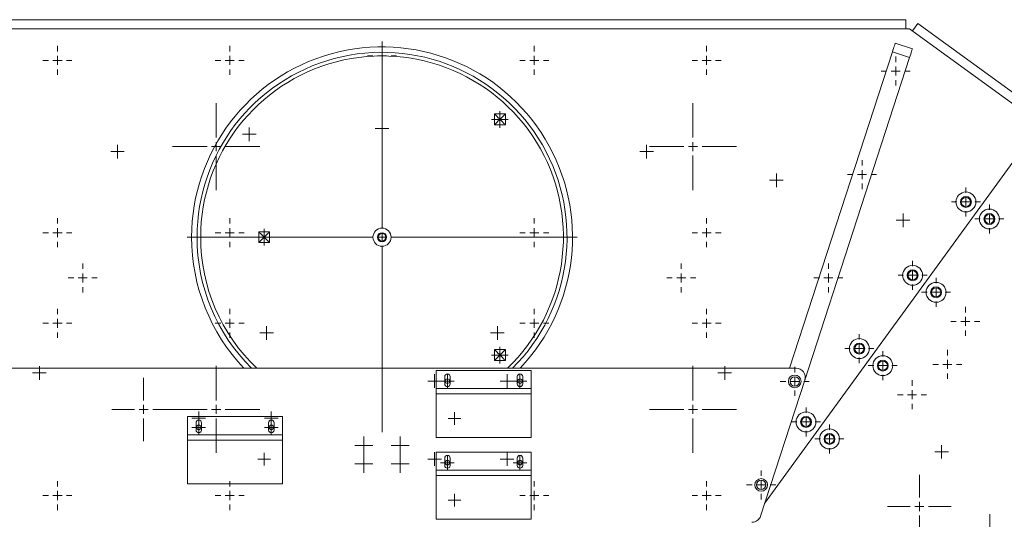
# Model space of a CAD drawing. Header units: millimetres. Extents: x 1529 to 6255, y 1713 to 5797.
# Tile 11 of 82: x 2578 to 3121, y 5125 to 5401. Entities that reach past the tile are written whole.
import ezdxf

# ---------------------------------------------------------------- set-up
doc = ezdxf.new("R2010")
doc.units = ezdxf.units.MM

# ---------------------------------------------------------------- blocks, each defined once
blk = doc.blocks.new('SW_CENTERMARKSYMBOL_10')
at = {"color": 0, "linetype": 'Continuous', "lineweight": 0}
for p, q in [((0, 5), (0, 107.5)), ((-5, 0), (-107.5, 0)), ((0, 0), (-2.5, 0)), ((0, 0), (0, 2.5)), ((0, 0), (0, -2.5)), ((0, 0), (2.5, 0)), ((5, 0), (107.5, 0)), ((0, -5), (0, -107.5))]:
    blk.add_line(p, q, dxfattribs=at)
blk = doc.blocks.new('SW_CENTERMARKSYMBOL_11')
at = {"color": 0, "linetype": 'Continuous', "lineweight": 0}
for p, q in [((0, 5), (0, 8)), ((-5, 0), (-8, 0)), ((0, 0), (-2.5, 0)), ((0, 0), (0, 2.5)), ((0, 0), (0, -2.5)), ((0, 0), (2.5, 0)), ((5, 0), (8, 0)), ((0, -5), (0, -8))]:
    blk.add_line(p, q, dxfattribs=at)
blk = doc.blocks.new('SW_CENTERMARKSYMBOL_12')
at = {"color": 0, "linetype": 'Continuous', "lineweight": 0}
for p, q in [((0, 5), (0, 8)), ((-5, 0), (-8, 0)), ((0, 0), (-2.5, 0)), ((0, 0), (0, 2.5)), ((0, 0), (0, -2.5)), ((0, 0), (2.5, 0)), ((5, 0), (8, 0)), ((0, -5), (0, -8))]:
    blk.add_line(p, q, dxfattribs=at)
blk = doc.blocks.new('SW_CENTERMARKSYMBOL_19')
at = {"color": 0, "linetype": 'Continuous', "lineweight": 0}
for p, q in [((0, 5), (0, 8)), ((-5, 0), (-8, 0)), ((0, 0), (-2.5, 0)), ((0, 0), (0, 2.5)), ((0, 0), (0, -2.5)), ((0, 0), (2.5, 0)), ((5, 0), (8, 0)), ((0, -5), (0, -8))]:
    blk.add_line(p, q, dxfattribs=at)
blk = doc.blocks.new('SW_CENTERMARKSYMBOL_20')
at = {"color": 0, "linetype": 'Continuous', "lineweight": 0}
for p, q in [((0, 5), (0, 8)), ((-5, 0), (-8, 0)), ((0, 0), (-2.5, 0)), ((0, 0), (0, 2.5)), ((0, 0), (0, -2.5)), ((0, 0), (2.5, 0)), ((5, 0), (8, 0)), ((0, -5), (0, -8))]:
    blk.add_line(p, q, dxfattribs=at)
blk = doc.blocks.new('SW_CENTERMARKSYMBOL_30')
at = {"color": 0, "linetype": 'Continuous', "lineweight": 0}
for p, q in [((-2.5, 0), (-3.75, 0)), ((0, 0), (-2.5, 0)), ((0, 2.5), (0, 3.75)), ((0, 0), (0, 2.5)), ((0, 0), (0, -2.5)), ((0, 0), (2.5, 0)), ((2.5, 0), (3.75, 0)), ((0, -2.5), (0, -3.75))]:
    blk.add_line(p, q, dxfattribs=at)
blk = doc.blocks.new('SW_CENTERMARKSYMBOL_34')
at = {"color": 0, "linetype": 'Continuous', "lineweight": 0}
for p, q in [((0, 5), (0, 8)), ((-5, 0), (-8, 0)), ((0, 0), (-2.5, 0)), ((0, 0), (0, 2.5)), ((0, 0), (0, -2.5)), ((0, 0), (2.5, 0)), ((5, 0), (8, 0)), ((0, -5), (0, -8))]:
    blk.add_line(p, q, dxfattribs=at)
blk = doc.blocks.new('SW_CENTERMARKSYMBOL_35')
at = {"color": 0, "linetype": 'Continuous', "lineweight": 0}
for p, q in [((0, 5), (0, 8)), ((-5, 0), (-8, 0)), ((0, 0), (-2.5, 0)), ((0, 0), (0, 2.5)), ((0, 0), (0, -2.5)), ((0, 0), (2.5, 0)), ((5, 0), (8, 0)), ((0, -5), (0, -8))]:
    blk.add_line(p, q, dxfattribs=at)
blk = doc.blocks.new('SW_CENTERMARKSYMBOL_36')
at = {"color": 0, "linetype": 'Continuous', "lineweight": 0}
for p, q in [((0, 5), (0, 8)), ((-5, 0), (-8, 0)), ((0, 0), (-2.5, 0)), ((0, 0), (0, 2.5)), ((0, 0), (0, -2.5)), ((0, 0), (2.5, 0)), ((5, 0), (8, 0)), ((0, -5), (0, -8))]:
    blk.add_line(p, q, dxfattribs=at)
blk = doc.blocks.new('SW_CENTERMARKSYMBOL_43')
at = {"color": 0, "linetype": 'Continuous', "lineweight": 0}
for p, q in [((0, 5), (0, 8)), ((-5, 0), (-8, 0)), ((0, 0), (-2.5, 0)), ((0, 0), (0, 2.5)), ((0, 0), (0, -2.5)), ((0, 0), (2.5, 0)), ((5, 0), (8, 0)), ((0, -5), (0, -8))]:
    blk.add_line(p, q, dxfattribs=at)
blk = doc.blocks.new('SW_CENTERMARKSYMBOL_44')
at = {"color": 0, "linetype": 'Continuous', "lineweight": 0}
for p, q in [((0, 5), (0, 8)), ((-5, 0), (-8, 0)), ((0, 0), (-2.5, 0)), ((0, 0), (0, 2.5)), ((0, 0), (0, -2.5)), ((0, 0), (2.5, 0)), ((5, 0), (8, 0)), ((0, -5), (0, -8))]:
    blk.add_line(p, q, dxfattribs=at)
blk = doc.blocks.new('SW_CENTERMARKSYMBOL_45')
at = {"color": 0, "linetype": 'Continuous', "lineweight": 0}
for p, q in [((0, 5), (0, 8)), ((-5, 0), (-8, 0)), ((0, 0), (-2.5, 0)), ((0, 0), (0, 2.5)), ((0, 0), (0, -2.5)), ((0, 0), (2.5, 0)), ((5, 0), (8, 0)), ((0, -5), (0, -8))]:
    blk.add_line(p, q, dxfattribs=at)
blk = doc.blocks.new('SW_CENTERMARKSYMBOL_46')
at = {"color": 0, "linetype": 'Continuous', "lineweight": 0}
for p, q in [((0, 5), (0, 8)), ((-5, 0), (-8, 0)), ((0, 0), (-2.5, 0)), ((0, 0), (0, 2.5)), ((0, 0), (0, -2.5)), ((0, 0), (2.5, 0)), ((5, 0), (8, 0)), ((0, -5), (0, -8))]:
    blk.add_line(p, q, dxfattribs=at)
blk = doc.blocks.new('SW_CENTERMARKSYMBOL_47')
at = {"color": 0, "linetype": 'Continuous', "lineweight": 0}
for p, q in [((0, 5), (0, 8)), ((-5, 0), (-8, 0)), ((0, 0), (-2.5, 0)), ((0, 0), (0, 2.5)), ((0, 0), (0, -2.5)), ((0, 0), (2.5, 0)), ((5, 0), (8, 0)), ((0, -5), (0, -8))]:
    blk.add_line(p, q, dxfattribs=at)
blk = doc.blocks.new('SW_CENTERMARKSYMBOL_48')
at = {"color": 0, "linetype": 'Continuous', "lineweight": 0}
for p, q in [((0, 5), (0, 8)), ((-5, 0), (-8, 0)), ((0, 0), (-2.5, 0)), ((0, 0), (0, 2.5)), ((0, 0), (0, -2.5)), ((0, 0), (2.5, 0)), ((5, 0), (8, 0)), ((0, -5), (0, -8))]:
    blk.add_line(p, q, dxfattribs=at)
blk = doc.blocks.new('SW_CENTERMARKSYMBOL_49')
at = {"color": 0, "linetype": 'Continuous', "lineweight": 0}
for p, q in [((0, 5), (0, 8)), ((-5, 0), (-8, 0)), ((0, 0), (-2.5, 0)), ((0, 0), (0, 2.5)), ((0, 0), (0, -2.5)), ((0, 0), (2.5, 0)), ((5, 0), (8, 0)), ((0, -5), (0, -8))]:
    blk.add_line(p, q, dxfattribs=at)
blk = doc.blocks.new('SW_CENTERMARKSYMBOL_50')
at = {"color": 0, "linetype": 'Continuous', "lineweight": 0}
for p, q in [((0, 5), (0, 8)), ((-5, 0), (-8, 0)), ((0, 0), (-2.5, 0)), ((0, 0), (0, 2.5)), ((0, 0), (0, -2.5)), ((0, 0), (2.5, 0)), ((5, 0), (8, 0)), ((0, -5), (0, -8))]:
    blk.add_line(p, q, dxfattribs=at)
blk = doc.blocks.new('SW_CENTERMARKSYMBOL_51')
at = {"color": 0, "linetype": 'Continuous', "lineweight": 0}
for p, q in [((0, 5), (0, 8)), ((-5, 0), (-8, 0)), ((0, 0), (-2.5, 0)), ((0, 0), (0, 2.5)), ((0, 0), (0, -2.5)), ((0, 0), (2.5, 0)), ((5, 0), (8, 0)), ((0, -5), (0, -8))]:
    blk.add_line(p, q, dxfattribs=at)
blk = doc.blocks.new('SW_CENTERMARKSYMBOL_52')
at = {"color": 0, "linetype": 'Continuous', "lineweight": 0}
for p, q in [((0, 5), (0, 8)), ((-5, 0), (-8, 0)), ((0, 0), (-2.5, 0)), ((0, 0), (0, 2.5)), ((0, 0), (0, -2.5)), ((0, 0), (2.5, 0)), ((5, 0), (8, 0)), ((0, -5), (0, -8))]:
    blk.add_line(p, q, dxfattribs=at)
blk = doc.blocks.new('SW_CENTERMARKSYMBOL_53')
at = {"color": 0, "linetype": 'Continuous', "lineweight": 0}
for p, q in [((0, 5), (0, 8)), ((-5, 0), (-8, 0)), ((0, 0), (-2.5, 0)), ((0, 0), (0, 2.5)), ((0, 0), (0, -2.5)), ((0, 0), (2.5, 0)), ((5, 0), (8, 0)), ((0, -5), (0, -8))]:
    blk.add_line(p, q, dxfattribs=at)
blk = doc.blocks.new('SW_CENTERMARKSYMBOL_54')
at = {"color": 0, "linetype": 'Continuous', "lineweight": 0}
for p, q in [((0, 5), (0, 8)), ((-5, 0), (-8, 0)), ((0, 0), (-2.5, 0)), ((0, 0), (0, 2.5)), ((0, 0), (0, -2.5)), ((0, 0), (2.5, 0)), ((5, 0), (8, 0)), ((0, -5), (0, -8))]:
    blk.add_line(p, q, dxfattribs=at)
blk = doc.blocks.new('SW_CENTERMARKSYMBOL_55')
at = {"color": 0, "linetype": 'Continuous', "lineweight": 0}
for p, q in [((-2.5, 0), (-5, 0)), ((0, 0), (-2.5, 0)), ((0, 2.5), (0, 5)), ((0, 0), (0, 2.5)), ((0, 0), (0, -2.5)), ((0, 0), (2.5, 0)), ((2.5, 0), (5, 0)), ((0, -2.5), (0, -5))]:
    blk.add_line(p, q, dxfattribs=at)
blk = doc.blocks.new('SW_CENTERMARKSYMBOL_56')
at = {"color": 0, "linetype": 'Continuous', "lineweight": 0}
for p, q in [((-2.5, 0), (-5, 0)), ((0, 0), (-2.5, 0)), ((0, 2.5), (0, 5)), ((0, 0), (0, 2.5)), ((0, 0), (0, -2.5)), ((0, 0), (2.5, 0)), ((2.5, 0), (5, 0)), ((0, -2.5), (0, -5))]:
    blk.add_line(p, q, dxfattribs=at)
blk = doc.blocks.new('SW_CENTERMARKSYMBOL_57')
at = {"color": 0, "linetype": 'Continuous', "lineweight": 0}
for p, q in [((-2.5, 0), (-5, 0)), ((0, 0), (-2.5, 0)), ((0, 2.5), (0, 5)), ((0, 0), (0, 2.5)), ((0, 0), (0, -2.5)), ((0, 0), (2.5, 0)), ((2.5, 0), (5, 0)), ((0, -2.5), (0, -5))]:
    blk.add_line(p, q, dxfattribs=at)
blk = doc.blocks.new('SW_CENTERMARKSYMBOL_58')
at = {"color": 0, "linetype": 'Continuous', "lineweight": 0}
for p, q in [((-2.5, 0), (-5, 0)), ((0, 0), (-2.5, 0)), ((0, 2.5), (0, 5)), ((0, 0), (0, 2.5)), ((0, 0), (0, -2.5)), ((0, 0), (2.5, 0)), ((2.5, 0), (5, 0)), ((0, -2.5), (0, -5))]:
    blk.add_line(p, q, dxfattribs=at)
blk = doc.blocks.new('SW_CENTERMARKSYMBOL_59')
at = {"color": 0, "linetype": 'Continuous', "lineweight": 0}
for p, q in [((0, 5), (0, 8)), ((-5, 0), (-8, 0)), ((0, 0), (-2.5, 0)), ((0, 0), (0, 2.5)), ((0, 0), (0, -2.5)), ((0, 0), (2.5, 0)), ((5, 0), (8, 0)), ((0, -5), (0, -8))]:
    blk.add_line(p, q, dxfattribs=at)
blk = doc.blocks.new('SW_CENTERMARKSYMBOL_60')
at = {"color": 0, "linetype": 'Continuous', "lineweight": 0}
for p, q in [((0, 5), (0, 8)), ((-5, 0), (-8, 0)), ((0, 0), (-2.5, 0)), ((0, 0), (0, 2.5)), ((0, 0), (0, -2.5)), ((0, 0), (2.5, 0)), ((5, 0), (8, 0)), ((0, -5), (0, -8))]:
    blk.add_line(p, q, dxfattribs=at)
blk = doc.blocks.new('SW_CENTERMARKSYMBOL_61')
at = {"color": 0, "linetype": 'Continuous', "lineweight": 0}
for p, q in [((0, 5), (0, 8)), ((-5, 0), (-8, 0)), ((0, 0), (-2.5, 0)), ((0, 0), (0, 2.5)), ((0, 0), (0, -2.5)), ((0, 0), (2.5, 0)), ((5, 0), (8, 0)), ((0, -5), (0, -8))]:
    blk.add_line(p, q, dxfattribs=at)
blk = doc.blocks.new('SW_CENTERMARKSYMBOL_62')
at = {"color": 0, "linetype": 'Continuous', "lineweight": 0}
for p, q in [((0, 5), (0, 8)), ((-5, 0), (-8, 0)), ((0, 0), (-2.5, 0)), ((0, 0), (0, 2.5)), ((0, 0), (0, -2.5)), ((0, 0), (2.5, 0)), ((5, 0), (8, 0)), ((0, -5), (0, -8))]:
    blk.add_line(p, q, dxfattribs=at)
blk = doc.blocks.new('SW_CENTERMARKSYMBOL_63')
at = {"color": 0, "linetype": 'Continuous', "lineweight": 0}
for p, q in [((0, 5), (0, 8)), ((-5, 0), (-8, 0)), ((0, 0), (-2.5, 0)), ((0, 0), (0, 2.5)), ((0, 0), (0, -2.5)), ((0, 0), (2.5, 0)), ((5, 0), (8, 0)), ((0, -5), (0, -8))]:
    blk.add_line(p, q, dxfattribs=at)
blk = doc.blocks.new('SW_CENTERMARKSYMBOL_64')
at = {"color": 0, "linetype": 'Continuous', "lineweight": 0}
for p, q in [((0, 5), (0, 8)), ((-5, 0), (-8, 0)), ((0, 0), (-2.5, 0)), ((0, 0), (0, 2.5)), ((0, 0), (0, -2.5)), ((0, 0), (2.5, 0)), ((5, 0), (8, 0)), ((0, -5), (0, -8))]:
    blk.add_line(p, q, dxfattribs=at)
blk = doc.blocks.new('SW_CENTERMARKSYMBOL_65')
at = {"color": 0, "linetype": 'Continuous', "lineweight": 0}
for p, q in [((0, 5), (0, 8)), ((-5, 0), (-8, 0)), ((0, 0), (-2.5, 0)), ((0, 0), (0, 2.5)), ((0, 0), (0, -2.5)), ((0, 0), (2.5, 0)), ((5, 0), (8, 0)), ((0, -5), (0, -8))]:
    blk.add_line(p, q, dxfattribs=at)
blk = doc.blocks.new('SW_CENTERMARKSYMBOL_66')
at = {"color": 0, "linetype": 'Continuous', "lineweight": 0}
for p, q in [((0, 5), (0, 8)), ((-5, 0), (-8, 0)), ((0, 0), (-2.5, 0)), ((0, 0), (0, 2.5)), ((0, 0), (0, -2.5)), ((0, 0), (2.5, 0)), ((5, 0), (8, 0)), ((0, -5), (0, -8))]:
    blk.add_line(p, q, dxfattribs=at)
blk = doc.blocks.new('SW_CENTERMARKSYMBOL_67')
at = {"color": 0, "linetype": 'Continuous', "lineweight": 0}
for p, q in [((-2.5, 0), (-4.6, 0)), ((0, 0), (-2.5, 0)), ((0, 2.5), (0, 4.6)), ((0, 0), (0, 2.5)), ((0, 0), (0, -2.5)), ((0, 0), (2.5, 0)), ((2.5, 0), (4.6, 0)), ((0, -2.5), (0, -4.6))]:
    blk.add_line(p, q, dxfattribs=at)
blk = doc.blocks.new('SW_CENTERMARKSYMBOL_68')
at = {"color": 0, "linetype": 'Continuous', "lineweight": 0}
for p, q in [((-2.5, 0), (-4.6, 0)), ((0, 0), (-2.5, 0)), ((0, 2.5), (0, 4.6)), ((0, 0), (0, 2.5)), ((0, 0), (0, -2.5)), ((0, 0), (2.5, 0)), ((2.5, 0), (4.6, 0)), ((0, -2.5), (0, -4.6))]:
    blk.add_line(p, q, dxfattribs=at)
blk = doc.blocks.new('SW_CENTERMARKSYMBOL_69')
at = {"color": 0, "linetype": 'Continuous', "lineweight": 0}
for p, q in [((-2.5, 0), (-4.6, 0)), ((0, 0), (-2.5, 0)), ((0, 2.5), (0, 4.6)), ((0, 0), (0, 2.5)), ((0, 0), (0, -2.5)), ((0, 0), (2.5, 0)), ((2.5, 0), (4.6, 0)), ((0, -2.5), (0, -4.6))]:
    blk.add_line(p, q, dxfattribs=at)
blk = doc.blocks.new('SW_CENTERMARKSYMBOL_78')
at = {"color": 0, "linetype": 'Continuous', "lineweight": 0}
for p, q in [((0, 5), (0, 8)), ((-5, 0), (-8, 0)), ((0, 0), (-2.5, 0)), ((0, 0), (0, 2.5)), ((0, 0), (0, -2.5)), ((0, 0), (2.5, 0)), ((5, 0), (8, 0)), ((0, -5), (0, -8))]:
    blk.add_line(p, q, dxfattribs=at)
blk = doc.blocks.new('SW_CENTERMARKSYMBOL_111')
at = {"color": 0, "linetype": 'Continuous', "lineweight": 0}
for p, q in [((0, 5), (0, 24)), ((-5, 0), (-24, 0)), ((0, 0), (-2.5, 0)), ((0, 0), (0, 2.5)), ((0, 0), (0, -2.5)), ((0, 0), (2.5, 0)), ((5, 0), (24, 0)), ((0, -5), (0, -24))]:
    blk.add_line(p, q, dxfattribs=at)
blk = doc.blocks.new('SW_CENTERMARKSYMBOL_115')
at = {"color": 0, "linetype": 'Continuous', "lineweight": 0}
for p, q in [((0, 5), (0, 8)), ((-5, 0), (-8, 0)), ((0, 0), (-2.5, 0)), ((0, 0), (0, 2.5)), ((0, 0), (0, -2.5)), ((0, 0), (2.5, 0)), ((5, 0), (8, 0)), ((0, -5), (0, -8))]:
    blk.add_line(p, q, dxfattribs=at)
blk = doc.blocks.new('SW_CENTERMARKSYMBOL_128')
at = {"color": 0, "linetype": 'Continuous', "lineweight": 0}
for p, q in [((0, 5), (0, 8)), ((-5, 0), (-8, 0)), ((0, 0), (-2.5, 0)), ((0, 0), (0, 2.5)), ((0, 0), (0, -2.5)), ((0, 0), (2.5, 0)), ((5, 0), (8, 0)), ((0, -5), (0, -8))]:
    blk.add_line(p, q, dxfattribs=at)
blk = doc.blocks.new('SW_CENTERMARKSYMBOL_129')
at = {"color": 0, "linetype": 'Continuous', "lineweight": 0}
for p, q in [((0, 5), (0, 8)), ((-5, 0), (-8, 0)), ((0, 0), (-2.5, 0)), ((0, 0), (0, 2.5)), ((0, 0), (0, -2.5)), ((0, 0), (2.5, 0)), ((5, 0), (8, 0)), ((0, -5), (0, -8))]:
    blk.add_line(p, q, dxfattribs=at)
blk = doc.blocks.new('SW_CENTERMARKSYMBOL_130')
at = {"color": 0, "linetype": 'Continuous', "lineweight": 0}
for p, q in [((0, 5), (0, 8)), ((-5, 0), (-8, 0)), ((0, 0), (-2.5, 0)), ((0, 0), (0, 2.5)), ((0, 0), (0, -2.5)), ((0, 0), (2.5, 0)), ((5, 0), (8, 0)), ((0, -5), (0, -8))]:
    blk.add_line(p, q, dxfattribs=at)
blk = doc.blocks.new('SW_CENTERMARKSYMBOL_131')
at = {"color": 0, "linetype": 'Continuous', "lineweight": 0}
for p, q in [((0, 5), (0, 8)), ((-5, 0), (-8, 0)), ((0, 0), (-2.5, 0)), ((0, 0), (0, 2.5)), ((0, 0), (0, -2.5)), ((0, 0), (2.5, 0)), ((5, 0), (8, 0)), ((0, -5), (0, -8))]:
    blk.add_line(p, q, dxfattribs=at)
blk = doc.blocks.new('SW_CENTERMARKSYMBOL_132')
at = {"color": 0, "linetype": 'Continuous', "lineweight": 0}
for p, q in [((0, 5), (0, 8)), ((-5, 0), (-8, 0)), ((0, 0), (-2.5, 0)), ((0, 0), (0, 2.5)), ((0, 0), (0, -2.5)), ((0, 0), (2.5, 0)), ((5, 0), (8, 0)), ((0, -5), (0, -8))]:
    blk.add_line(p, q, dxfattribs=at)
blk = doc.blocks.new('SW_CENTERMARKSYMBOL_135')
at = {"color": 0, "linetype": 'Continuous', "lineweight": 0}
for p, q in [((-2.5, 0), (-3.75, 0)), ((0, 0), (-2.5, 0)), ((0, 2.5), (0, 3.75)), ((0, 0), (0, 2.5)), ((0, 0), (0, -2.5)), ((0, 0), (2.5, 0)), ((2.5, 0), (3.75, 0)), ((0, -2.5), (0, -3.75))]:
    blk.add_line(p, q, dxfattribs=at)
blk = doc.blocks.new('SW_CENTERMARKSYMBOL_136')
at = {"color": 0, "linetype": 'Continuous', "lineweight": 0}
for p, q in [((-2.5, 0), (-3.75, 0)), ((0, 0), (-2.5, 0)), ((0, 2.5), (0, 3.75)), ((0, 0), (0, 2.5)), ((0, 0), (0, -2.5)), ((0, 0), (2.5, 0)), ((2.5, 0), (3.75, 0)), ((0, -2.5), (0, -3.75))]:
    blk.add_line(p, q, dxfattribs=at)
blk = doc.blocks.new('SW_CENTERMARKSYMBOL_137')
at = {"color": 0, "linetype": 'Continuous', "lineweight": 0}
for p, q in [((-2.5, 0), (-3.75, 0)), ((0, 0), (-2.5, 0)), ((0, 2.5), (0, 3.75)), ((0, 0), (0, 2.5)), ((0, 0), (0, -2.5)), ((0, 0), (2.5, 0)), ((2.5, 0), (3.75, 0)), ((0, -2.5), (0, -3.75))]:
    blk.add_line(p, q, dxfattribs=at)
blk = doc.blocks.new('SW_CENTERMARKSYMBOL_138')
at = {"color": 0, "linetype": 'Continuous', "lineweight": 0}
for p, q in [((-2.5, 0), (-3.75, 0)), ((0, 0), (-2.5, 0)), ((0, 2.5), (0, 3.75)), ((0, 0), (0, 2.5)), ((0, 0), (0, -2.5)), ((0, 0), (2.5, 0)), ((2.5, 0), (3.75, 0)), ((0, -2.5), (0, -3.75))]:
    blk.add_line(p, q, dxfattribs=at)
blk = doc.blocks.new('SW_CENTERMARKSYMBOL_139')
at = {"color": 0, "linetype": 'Continuous', "lineweight": 0}
for p, q in [((-2.5, 0), (-3.75, 0)), ((0, 0), (-2.5, 0)), ((0, 2.5), (0, 3.75)), ((0, 0), (0, 2.5)), ((0, 0), (0, -2.5)), ((0, 0), (2.5, 0)), ((2.5, 0), (3.75, 0)), ((0, -2.5), (0, -3.75))]:
    blk.add_line(p, q, dxfattribs=at)
blk = doc.blocks.new('SW_CENTERMARKSYMBOL_140')
at = {"color": 0, "linetype": 'Continuous', "lineweight": 0}
for p, q in [((-2.5, 0), (-3.75, 0)), ((0, 0), (-2.5, 0)), ((0, 2.5), (0, 3.75)), ((0, 0), (0, 2.5)), ((0, 0), (0, -2.5)), ((0, 0), (2.5, 0)), ((2.5, 0), (3.75, 0)), ((0, -2.5), (0, -3.75))]:
    blk.add_line(p, q, dxfattribs=at)
blk = doc.blocks.new('SW_CENTERMARKSYMBOL_178')
at = {"color": 0, "linetype": 'Continuous', "lineweight": 0}
for p, q in [((-2.5, 0), (-3.5, 0)), ((0, 0), (-2.5, 0)), ((0, 2.5), (0, 3.5)), ((0, 0), (0, 2.5)), ((0, 0), (0, -2.5)), ((0, 0), (2.5, 0)), ((2.5, 0), (3.5, 0)), ((0, -2.5), (0, -3.5))]:
    blk.add_line(p, q, dxfattribs=at)
blk = doc.blocks.new('SW_CENTERMARKSYMBOL_185')
at = {"color": 0, "linetype": 'Continuous', "lineweight": 0}
for p, q in [((0, 5), (0, 24)), ((-5, 0), (-24, 0)), ((0, 0), (-2.5, 0)), ((0, 0), (0, 2.5)), ((0, 0), (0, -2.5)), ((0, 0), (2.5, 0)), ((5, 0), (24, 0)), ((0, -5), (0, -24))]:
    blk.add_line(p, q, dxfattribs=at)
blk = doc.blocks.new('SW_CENTERMARKSYMBOL_186')
at = {"color": 0, "linetype": 'Continuous', "lineweight": 0}
for p, q in [((0, 5), (0, 17.5)), ((-5, 0), (-17.5, 0)), ((0, 0), (-2.5, 0)), ((0, 0), (0, 2.5)), ((0, 0), (0, -2.5)), ((0, 0), (2.5, 0)), ((5, 0), (17.5, 0)), ((0, -5), (0, -17.5))]:
    blk.add_line(p, q, dxfattribs=at)
blk = doc.blocks.new('SW_CENTERMARKSYMBOL_225')
at = {"color": 0, "linetype": 'Continuous', "lineweight": 0}
for p, q in [((-2.5, 0), (-3.75, 0)), ((0, 0), (-2.5, 0)), ((0, 2.5), (0, 3.75)), ((0, 0), (0, 2.5)), ((0, 0), (0, -2.5)), ((0, 0), (2.5, 0)), ((2.5, 0), (3.75, 0)), ((0, -2.5), (0, -3.75))]:
    blk.add_line(p, q, dxfattribs=at)
blk = doc.blocks.new('SW_CENTERMARKSYMBOL_226')
at = {"color": 0, "linetype": 'Continuous', "lineweight": 0}
for p, q in [((-2.5, 0), (-3.75, 0)), ((0, 0), (-2.5, 0)), ((0, 2.5), (0, 3.75)), ((0, 0), (0, 2.5)), ((0, 0), (0, -2.5)), ((0, 0), (2.5, 0)), ((2.5, 0), (3.75, 0)), ((0, -2.5), (0, -3.75))]:
    blk.add_line(p, q, dxfattribs=at)
blk = doc.blocks.new('SW_CENTERMARKSYMBOL_227')
at = {"color": 0, "linetype": 'Continuous', "lineweight": 0}
for p, q in [((-2.5, 0), (-3.75, 0)), ((0, 0), (-2.5, 0)), ((0, 2.5), (0, 3.75)), ((0, 0), (0, 2.5)), ((0, 0), (0, -2.5)), ((0, 0), (2.5, 0)), ((2.5, 0), (3.75, 0)), ((0, -2.5), (0, -3.75))]:
    blk.add_line(p, q, dxfattribs=at)
blk = doc.blocks.new('SW_CENTERMARKSYMBOL_228')
at = {"color": 0, "linetype": 'Continuous', "lineweight": 0}
for p, q in [((-2.5, 0), (-3.75, 0)), ((0, 0), (-2.5, 0)), ((0, 2.5), (0, 3.75)), ((0, 0), (0, 2.5)), ((0, 0), (0, -2.5)), ((0, 0), (2.5, 0)), ((2.5, 0), (3.75, 0)), ((0, -2.5), (0, -3.75))]:
    blk.add_line(p, q, dxfattribs=at)
blk = doc.blocks.new('SW_CENTERMARKSYMBOL_229')
at = {"color": 0, "linetype": 'Continuous', "lineweight": 0}
for p, q in [((-2.5, 0), (-3.75, 0)), ((0, 0), (-2.5, 0)), ((0, 2.5), (0, 3.75)), ((0, 0), (0, 2.5)), ((0, 0), (0, -2.5)), ((0, 0), (2.5, 0)), ((2.5, 0), (3.75, 0)), ((0, -2.5), (0, -3.75))]:
    blk.add_line(p, q, dxfattribs=at)
blk = doc.blocks.new('SW_CENTERMARKSYMBOL_230')
at = {"color": 0, "linetype": 'Continuous', "lineweight": 0}
for p, q in [((-2.5, 0), (-3.75, 0)), ((0, 0), (-2.5, 0)), ((0, 2.5), (0, 3.75)), ((0, 0), (0, 2.5)), ((0, 0), (0, -2.5)), ((0, 0), (2.5, 0)), ((2.5, 0), (3.75, 0)), ((0, -2.5), (0, -3.75))]:
    blk.add_line(p, q, dxfattribs=at)
blk = doc.blocks.new('SW_CENTERMARKSYMBOL_231')
at = {"color": 0, "linetype": 'Continuous', "lineweight": 0}
for p, q in [((-2.5, 0), (-3.75, 0)), ((0, 0), (-2.5, 0)), ((0, 2.5), (0, 3.75)), ((0, 0), (0, 2.5)), ((0, 0), (0, -2.5)), ((0, 0), (2.5, 0)), ((2.5, 0), (3.75, 0)), ((0, -2.5), (0, -3.75))]:
    blk.add_line(p, q, dxfattribs=at)
blk = doc.blocks.new('SW_CENTERMARKSYMBOL_232')
at = {"color": 0, "linetype": 'Continuous', "lineweight": 0}
for p, q in [((-2.5, 0), (-3.75, 0)), ((0, 0), (-2.5, 0)), ((0, 2.5), (0, 3.75)), ((0, 0), (0, 2.5)), ((0, 0), (0, -2.5)), ((0, 0), (2.5, 0)), ((2.5, 0), (3.75, 0)), ((0, -2.5), (0, -3.75))]:
    blk.add_line(p, q, dxfattribs=at)
blk = doc.blocks.new('SW_CENTERMARKSYMBOL_233')
at = {"color": 0, "linetype": 'Continuous', "lineweight": 0}
for p, q in [((-2.5, 0), (-3.75, 0)), ((0, 0), (-2.5, 0)), ((0, 2.5), (0, 3.75)), ((0, 0), (0, 2.5)), ((0, 0), (0, -2.5)), ((0, 0), (2.5, 0)), ((2.5, 0), (3.75, 0)), ((0, -2.5), (0, -3.75))]:
    blk.add_line(p, q, dxfattribs=at)
blk = doc.blocks.new('SW_CENTERMARKSYMBOL_234')
at = {"color": 0, "linetype": 'Continuous', "lineweight": 0}
for p, q in [((-2.5, 0), (-3.75, 0)), ((0, 0), (-2.5, 0)), ((0, 2.5), (0, 3.75)), ((0, 0), (0, 2.5)), ((0, 0), (0, -2.5)), ((0, 0), (2.5, 0)), ((2.5, 0), (3.75, 0)), ((0, -2.5), (0, -3.75))]:
    blk.add_line(p, q, dxfattribs=at)
blk = doc.blocks.new('SW_CENTERMARKSYMBOL_235')
at = {"color": 0, "linetype": 'Continuous', "lineweight": 0}
for p, q in [((-2.5, 0), (-3.75, 0)), ((0, 0), (-2.5, 0)), ((0, 2.5), (0, 3.75)), ((0, 0), (0, 2.5)), ((0, 0), (0, -2.5)), ((0, 0), (2.5, 0)), ((2.5, 0), (3.75, 0)), ((0, -2.5), (0, -3.75))]:
    blk.add_line(p, q, dxfattribs=at)
blk = doc.blocks.new('SW_CENTERMARKSYMBOL_236')
at = {"color": 0, "linetype": 'Continuous', "lineweight": 0}
for p, q in [((-2.5, 0), (-3.75, 0)), ((0, 0), (-2.5, 0)), ((0, 2.5), (0, 3.75)), ((0, 0), (0, 2.5)), ((0, 0), (0, -2.5)), ((0, 0), (2.5, 0)), ((2.5, 0), (3.75, 0)), ((0, -2.5), (0, -3.75))]:
    blk.add_line(p, q, dxfattribs=at)
blk = doc.blocks.new('SW_CENTERMARKSYMBOL_237')
at = {"color": 0, "linetype": 'Continuous', "lineweight": 0}
for p, q in [((-2.5, 0), (-3.75, 0)), ((0, 0), (-2.5, 0)), ((0, 2.5), (0, 3.75)), ((0, 0), (0, 2.5)), ((0, 0), (0, -2.5)), ((0, 0), (2.5, 0)), ((2.5, 0), (3.75, 0)), ((0, -2.5), (0, -3.75))]:
    blk.add_line(p, q, dxfattribs=at)
blk = doc.blocks.new('SW_CENTERMARKSYMBOL_238')
at = {"color": 0, "linetype": 'Continuous', "lineweight": 0}
for p, q in [((-2.5, 0), (-3.75, 0)), ((0, 0), (-2.5, 0)), ((0, 2.5), (0, 3.75)), ((0, 0), (0, 2.5)), ((0, 0), (0, -2.5)), ((0, 0), (2.5, 0)), ((2.5, 0), (3.75, 0)), ((0, -2.5), (0, -3.75))]:
    blk.add_line(p, q, dxfattribs=at)
blk = doc.blocks.new('SW_CENTERMARKSYMBOL_239')
at = {"color": 0, "linetype": 'Continuous', "lineweight": 0}
for p, q in [((-2.5, 0), (-3.75, 0)), ((0, 0), (-2.5, 0)), ((0, 2.5), (0, 3.75)), ((0, 0), (0, 2.5)), ((0, 0), (0, -2.5)), ((0, 0), (2.5, 0)), ((2.5, 0), (3.75, 0)), ((0, -2.5), (0, -3.75))]:
    blk.add_line(p, q, dxfattribs=at)
blk = doc.blocks.new('SW_CENTERMARKSYMBOL_248')
at = {"color": 0, "linetype": 'Continuous', "lineweight": 0}
for p, q in [((-2.5, 0), (-3.5, 0)), ((0, 0), (-2.5, 0)), ((0, 2.5), (0, 3.5)), ((0, 0), (0, 2.5)), ((0, 0), (0, -2.5)), ((0, 0), (2.5, 0)), ((2.5, 0), (3.5, 0)), ((0, -2.5), (0, -3.5))]:
    blk.add_line(p, q, dxfattribs=at)
blk = doc.blocks.new('SW_CENTERMARKSYMBOL_249')
at = {"color": 0, "linetype": 'Continuous', "lineweight": 0}
for p, q in [((0, 5), (0, 24)), ((-5, 0), (-24, 0)), ((0, 0), (-2.5, 0)), ((0, 0), (0, 2.5)), ((0, 0), (0, -2.5)), ((0, 0), (2.5, 0)), ((5, 0), (24, 0)), ((0, -5), (0, -24))]:
    blk.add_line(p, q, dxfattribs=at)
blk = doc.blocks.new('SW_CENTERMARKSYMBOL_257')
at = {"color": 0, "linetype": 'Continuous', "lineweight": 0}
for p, q in [((0, 5), (0, 24)), ((-5, 0), (-24, 0)), ((0, 0), (-2.5, 0)), ((0, 0), (0, 2.5)), ((0, 0), (0, -2.5)), ((0, 0), (2.5, 0)), ((5, 0), (24, 0)), ((0, -5), (0, -24))]:
    blk.add_line(p, q, dxfattribs=at)
blk = doc.blocks.new('SW_CENTERMARKSYMBOL_262')
at = {"color": 0, "linetype": 'Continuous', "lineweight": 0}
for p, q in [((-2.5, 0), (-3.75, 0)), ((0, 0), (-2.5, 0)), ((0, 2.5), (0, 3.75)), ((0, 0), (0, 2.5)), ((0, 0), (0, -2.5)), ((0, 0), (2.5, 0)), ((2.5, 0), (3.75, 0)), ((0, -2.5), (0, -3.75))]:
    blk.add_line(p, q, dxfattribs=at)
blk = doc.blocks.new('SW_CENTERMARKSYMBOL_265')
at = {"color": 0, "linetype": 'Continuous', "lineweight": 0}
for p, q in [((0, 5), (0, 8)), ((-5, 0), (-8, 0)), ((0, 0), (-2.5, 0)), ((0, 0), (0, 2.5)), ((0, 0), (0, -2.5)), ((0, 0), (2.5, 0)), ((5, 0), (8, 0)), ((0, -5), (0, -8))]:
    blk.add_line(p, q, dxfattribs=at)
blk = doc.blocks.new('SW_CENTERMARKSYMBOL_273')
at = {"color": 0, "linetype": 'Continuous', "lineweight": 0}
for p, q in [((0, 5), (0, 24)), ((-5, 0), (-24, 0)), ((0, 0), (-2.5, 0)), ((0, 0), (0, 2.5)), ((0, 0), (0, -2.5)), ((0, 0), (2.5, 0)), ((5, 0), (24, 0)), ((0, -5), (0, -24))]:
    blk.add_line(p, q, dxfattribs=at)
blk = doc.blocks.new('SW_CENTERMARKSYMBOL_311')
at = {"color": 0, "linetype": 'Continuous', "lineweight": 0}
for p, q in [((0, 5), (0, 17.5)), ((-5, 0), (-17.5, 0)), ((0, 0), (-2.5, 0)), ((0, 0), (0, 2.5)), ((0, 0), (0, -2.5)), ((0, 0), (2.5, 0)), ((5, 0), (17.5, 0)), ((0, -5), (0, -17.5))]:
    blk.add_line(p, q, dxfattribs=at)
blk = doc.blocks.new('SW_CENTERMARKSYMBOL_323')
at = {"color": 0, "linetype": 'Continuous', "lineweight": 0}
for p, q in [((-2.5, 0), (-3.5, 0)), ((0, 0), (-2.5, 0)), ((0, 2.5), (0, 3.5)), ((0, 0), (0, 2.5)), ((0, 0), (0, -2.5)), ((0, 0), (2.5, 0)), ((2.5, 0), (3.5, 0)), ((0, -2.5), (0, -3.5))]:
    blk.add_line(p, q, dxfattribs=at)

msp = doc.modelspace()

# ---------------------------------------------------------------- linework, layer by layer
at = {"color": 7, "linetype": 'Continuous', "lineweight": 15}
for p, q in [((2489.304, 5400.883), (3066.91, 5400.883)), ((3066.91, 5395.883), (3066.91, 5400.883)), ((3070.528, 5394.708), (3073.467, 5398.753)), ((3540.76, 5059.244), (3073.467, 5398.753)), ((2487.304, 5395.883), (3068.91, 5395.883)), ((3141.198, 5343.363), (3068.91, 5395.883)), ((3061.065, 5387.918), (3070.575, 5384.827)), ((3002.802, 5208.604), (3059.52, 5383.162)), ((3059.52, 5383.162), (3069.03, 5380.072)), ((3011.19, 5202.059), (3069.03, 5380.072)), ((2840.107, 5348.883), (2840.107, 5342.883)), ((2846.107, 5348.883), (2840.107, 5348.883)), ((2846.107, 5342.883), (2846.107, 5348.883)), ((2840.107, 5342.883), (2846.107, 5342.883)), ((2842.607, 5346.383), (2842.607, 5345.383)), ((2843.607, 5346.383), (2842.607, 5346.383)), ((2842.607, 5345.383), (2843.607, 5345.383)), ((2843.607, 5345.383), (2843.607, 5346.383)), ((3141.198, 5343.363), (2989.068, 5133.973)), ((3115.309, 5289.866), (3114.718, 5289.052)), ((2710.107, 5283.883), (2710.107, 5277.883)), ((2716.107, 5283.883), (2710.107, 5283.883)), ((2716.107, 5277.883), (2716.107, 5283.883)), ((2710.107, 5277.883), (2716.107, 5277.883)), ((2712.607, 5281.383), (2712.607, 5280.383)), ((2713.607, 5281.383), (2712.607, 5281.383)), ((2713.607, 5280.383), (2712.607, 5280.383)), ((2713.607, 5281.383), (2713.607, 5280.383)), ((2840.107, 5212.883), (2840.107, 5218.883)), ((2840.107, 5218.883), (2846.107, 5218.883)), ((2846.107, 5218.883), (2846.107, 5212.883)), ((2846.107, 5212.883), (2840.107, 5212.883)), ((2842.607, 5216.383), (2842.607, 5215.383)), ((2843.607, 5216.383), (2842.607, 5216.383)), ((2843.607, 5215.383), (2842.607, 5215.383)), ((2843.607, 5215.383), (2843.607, 5216.383)), ((2549.779, 5208.604), (3006.435, 5208.604)), ((2860.407, 5207.383), (2807.907, 5207.383)), ((2807.907, 5197.383), (2807.907, 5207.383)), ((2860.407, 5207.383), (2860.407, 5197.383)), ((2812.657, 5199.983), (2812.657, 5203.983)), ((2815.657, 5203.983), (2815.657, 5199.983)), ((2852.657, 5199.983), (2852.657, 5203.983)), ((2855.657, 5203.983), (2855.657, 5199.983)), ((2986.821, 5127.059), (3011.19, 5202.059)), ((2807.907, 5194.383), (2807.907, 5197.383)), ((2860.407, 5197.383), (2807.907, 5197.383)), ((2860.407, 5197.383), (2860.407, 5194.383)), ((2807.907, 5194.483), (2807.907, 5170.383)), ((2860.407, 5194.483), (2807.907, 5194.483)), ((2807.907, 5194.383), (2860.407, 5194.383)), ((2860.407, 5170.383), (2860.407, 5194.483)), ((2723.307, 5181.883), (2670.807, 5181.883)), ((2670.807, 5171.883), (2670.807, 5181.883)), ((2723.307, 5181.883), (2723.307, 5171.883)), ((2675.557, 5174.483), (2675.557, 5178.483)), ((2678.557, 5178.483), (2678.557, 5174.483)), ((2715.557, 5174.483), (2715.557, 5178.483)), ((2718.557, 5178.483), (2718.557, 5174.483)), ((2723.307, 5171.883), (2670.807, 5171.883)), ((2670.807, 5168.883), (2670.807, 5171.883)), ((2670.807, 5168.883), (2723.307, 5168.883)), ((2670.807, 5144.783), (2670.807, 5168.883)), ((2723.307, 5171.883), (2723.307, 5168.883)), ((2723.307, 5168.883), (2723.307, 5144.783)), ((2807.907, 5170.383), (2860.407, 5170.383)), ((3027.141, 5168.513), (3026.55, 5167.7)), ((2860.407, 5162.383), (2807.907, 5162.383)), ((2807.907, 5152.383), (2807.907, 5162.383)), ((2812.657, 5154.983), (2812.657, 5158.983)), ((2815.657, 5158.983), (2815.657, 5154.983)), ((2852.657, 5154.983), (2852.657, 5158.983)), ((2855.657, 5158.983), (2855.657, 5154.983)), ((2860.407, 5162.383), (2860.407, 5152.383)), ((2807.907, 5149.383), (2807.907, 5152.383)), ((2860.407, 5152.383), (2807.907, 5152.383)), ((2860.407, 5152.383), (2860.407, 5149.383)), ((2807.907, 5149.483), (2807.907, 5125.383)), ((2860.407, 5149.483), (2807.907, 5149.483)), ((2807.907, 5149.383), (2860.407, 5149.383)), ((2860.407, 5125.383), (2860.407, 5149.483)), ((2723.307, 5144.783), (2670.807, 5144.783)), ((2807.907, 5125.383), (2860.407, 5125.383))]:
    msp.add_line(p, q, dxfattribs=at)
at = {"color": 7, "linetype": 'Continuous', "lineweight": 15, "flags": 128}
for points in [[(3059.52, 5383.162), (3059.821, 5384.09), (3060.111, 5384.982), (3060.378, 5385.804), (3060.612, 5386.525), (3060.804, 5387.116), (3060.947, 5387.556), (3061.035, 5387.826), (3061.065, 5387.918)], [(3069.03, 5380.072), (3069.332, 5381), (3069.621, 5381.892), (3069.889, 5382.714), (3070.123, 5383.435), (3070.315, 5384.026), (3070.458, 5384.465), (3070.546, 5384.736), (3070.575, 5384.827)]]:
    msp.add_lwpolyline(points, dxfattribs=at)
at = {"color": 7, "linetype": 'Continuous', "lineweight": 15}
for centre, radius in [((3100.047, 5300.333), 5.5), ((3100.047, 5300.333), 3), ((3100.047, 5300.333), 2.55), ((3112.991, 5290.928), 5.5), ((3112.991, 5290.928), 3), ((3112.991, 5290.928), 2.55), ((2778.107, 5280.883), 5), ((2778.107, 5280.883), 2.5), ((2778.107, 5280.883), 2.1), ((3070.657, 5259.882), 5.5), ((3070.657, 5259.882), 3), ((3070.657, 5259.882), 2.55), ((3083.602, 5250.478), 5.5), ((3083.602, 5250.478), 3), ((3083.602, 5250.478), 2.55), ((3041.268, 5219.431), 5.5), ((3041.268, 5219.431), 3), ((3041.268, 5219.431), 2.55), ((3054.212, 5210.027), 5.5), ((3054.212, 5210.027), 3), ((3054.212, 5210.027), 2.55), ((2814.157, 5201.483), 1.25), ((2854.157, 5201.483), 1.25), ((3005.693, 5201.32), 3.5), ((3005.693, 5201.32), 2.55), ((3011.879, 5178.98), 5.5), ((3011.879, 5178.98), 3), ((3011.879, 5178.98), 2.55), ((2677.057, 5175.983), 1.25), ((2717.057, 5175.983), 1.25), ((3024.823, 5169.576), 5.5), ((3024.823, 5169.576), 3), ((3024.823, 5169.576), 2.55), ((2814.157, 5156.483), 1.25), ((2854.157, 5156.483), 1.25), ((2987.152, 5144.256), 3.5), ((2987.152, 5144.256), 2.55)]:
    msp.add_circle(centre, radius, dxfattribs=at)
for centre, radius, start, end in [((2778.107, 5280.883), 105, 316.49849, 180), ((2778.107, 5280.883), 102, 314.87726, 180), ((2778.107, 5280.883), 100, 313.71449, 180), ((2778.107, 5280.883), 105, 180, 223.50151), ((2778.107, 5280.883), 102, 180, 225.12274), ((2778.107, 5280.883), 100, 180, 226.28551), ((3006.435, 5203.604), 5, 342, 90), ((2814.157, 5203.983), 1.5, 0, 180), ((2854.157, 5203.983), 1.5, 0, 180), ((2814.157, 5199.983), 1.5, 180, 0), ((2854.157, 5199.983), 1.5, 180, 0), ((2677.057, 5178.483), 1.5, 0, 180), ((2717.057, 5178.483), 1.5, 0, 180), ((2677.057, 5174.483), 1.5, 180, 0), ((2717.057, 5174.483), 1.5, 180, 0), ((2814.157, 5158.983), 1.5, 0, 180), ((2854.157, 5158.983), 1.5, 0, 180), ((2814.157, 5154.983), 1.5, 180, 0), ((2854.157, 5154.983), 1.5, 180, 0), ((2982.066, 5128.604), 5, 270, 342)]:
    msp.add_arc(centre, radius, start, end, dxfattribs=at)
for points, knots in [([(2840.107, 5348.883), (2840.258, 5348.732), (2840.781, 5348.21), (2841.849, 5347.141), (2842.607, 5346.383)], [0.00000357, 0.00000357, 0.00000357, 0.00000357, 0.28989795, 1, 1, 1, 1]), ([(2846.107, 5348.883), (2845.956, 5348.732), (2845.433, 5348.21), (2844.365, 5347.141), (2843.607, 5346.383)], [0.00000335, 0.00000335, 0.00000335, 0.00000335, 0.28989795, 1, 1, 1, 1]), ([(2840.107, 5342.883), (2840.258, 5343.034), (2840.781, 5343.557), (2841.849, 5344.625), (2842.607, 5345.383)], [0.00000414, 0.00000414, 0.00000414, 0.00000414, 0.28989795, 1, 1, 1, 1]), ([(2846.107, 5342.883), (2845.966, 5343.024), (2845.689, 5343.301), (2844.789, 5344.201), (2844.065, 5344.925), (2843.607, 5345.383)], [0, 0, 0, 0, 0.2779253, 0.5432214, 1, 1, 1, 1]), ([(2710.107, 5283.883), (2710.258, 5283.732), (2710.781, 5283.21), (2711.849, 5282.141), (2712.607, 5281.383)], [0.0000035, 0.0000035, 0.0000035, 0.0000035, 0.28989795, 1, 1, 1, 1]), ([(2716.107, 5283.883), (2715.956, 5283.732), (2715.433, 5283.21), (2714.365, 5282.141), (2713.607, 5281.383)], [0.00000373, 0.00000373, 0.00000373, 0.00000373, 0.28989795, 1, 1, 1, 1]), ([(2712.607, 5280.383), (2712.313, 5280.089), (2711.745, 5279.521), (2710.983, 5278.759), (2710.434, 5278.21), (2710.218, 5277.994), (2710.107, 5277.883)], [0, 0, 0, 0, 0.2962559, 0.5718031, 0.7797045, 1, 1, 1, 1]), ([(2716.107, 5277.883), (2715.956, 5278.034), (2715.433, 5278.557), (2714.365, 5279.625), (2713.607, 5280.383)], [0.00000398, 0.00000398, 0.00000398, 0.00000398, 0.28989795, 1, 1, 1, 1]), ([(2840.107, 5218.883), (2840.258, 5218.732), (2840.781, 5218.21), (2841.849, 5217.141), (2842.607, 5216.383)], [0.00000317, 0.00000317, 0.00000317, 0.00000317, 0.28989795, 1, 1, 1, 1]), ([(2846.107, 5218.883), (2845.966, 5218.742), (2845.689, 5218.465), (2844.789, 5217.565), (2844.065, 5216.841), (2843.607, 5216.383)], [0, 0, 0, 0, 0.2779253, 0.5432214, 1, 1, 1, 1]), ([(2842.607, 5215.383), (2842.313, 5215.089), (2841.745, 5214.521), (2840.983, 5213.759), (2840.434, 5213.21), (2840.218, 5212.994), (2840.107, 5212.883)], [0, 0, 0, 0, 0.2962562, 0.5718025, 0.7797046, 1, 1, 1, 1]), ([(2846.107, 5212.883), (2845.966, 5213.024), (2845.689, 5213.301), (2844.789, 5214.201), (2844.065, 5214.925), (2843.607, 5215.383)], [0, 0, 0, 0, 0.2779253, 0.5432214, 1, 1, 1, 1])]:
    msp.add_open_spline(points, degree=3, knots=knots, dxfattribs=at)

# ---------------------------------------------------------------- block references
at = {"color": 7, "linetype": 'Continuous', "lineweight": 0}
for name, p in [('SW_CENTERMARKSYMBOL_66', (2599.157, 5378.383)), ('SW_CENTERMARKSYMBOL_10', (2778.107, 5280.883)), ('SW_CENTERMARKSYMBOL_50', (2694.157, 5378.383)), ('SW_CENTERMARKSYMBOL_34', (2778.107, 5380.883)), ('SW_CENTERMARKSYMBOL_62', (2862.057, 5378.383)), ('SW_CENTERMARKSYMBOL_52', (2957.057, 5378.383)), ('SW_CENTERMARKSYMBOL_129', (3061.316, 5372.51)), ('SW_CENTERMARKSYMBOL_249', (2686.657, 5330.883)), ('SW_CENTERMARKSYMBOL_273', (2949.557, 5330.883)), ('SW_CENTERMARKSYMBOL_68', (2843.107, 5345.883)), ('SW_CENTERMARKSYMBOL_226', (2778.107, 5340.883)), ('SW_CENTERMARKSYMBOL_239', (2704.896, 5337.687)), ('SW_CENTERMARKSYMBOL_225', (2632.242, 5328.122)), ('SW_CENTERMARKSYMBOL_238', (2923.971, 5328.122)), ('SW_CENTERMARKSYMBOL_130', (3042.775, 5315.446)), ('SW_CENTERMARKSYMBOL_227', (2995.515, 5312.261)), ('SW_CENTERMARKSYMBOL_43', (3100.047, 5300.333)), ('SW_CENTERMARKSYMBOL_12', (3112.991, 5290.928)), ('SW_CENTERMARKSYMBOL_237', (3065.404, 5290.225)), ('SW_CENTERMARKSYMBOL_48', (2599.157, 5283.383)), ('SW_CENTERMARKSYMBOL_64', (2694.157, 5283.383)), ('SW_CENTERMARKSYMBOL_51', (2862.057, 5283.383)), ('SW_CENTERMARKSYMBOL_61', (2957.057, 5283.383)), ('SW_CENTERMARKSYMBOL_67', (2713.107, 5280.883)), ('SW_CENTERMARKSYMBOL_36', (2613.107, 5258.383)), ('SW_CENTERMARKSYMBOL_35', (2943.107, 5258.383)), ('SW_CENTERMARKSYMBOL_132', (3024.234, 5258.383)), ('SW_CENTERMARKSYMBOL_44', (3070.657, 5259.882)), ('SW_CENTERMARKSYMBOL_19', (3083.602, 5250.478)), ('SW_CENTERMARKSYMBOL_65', (2599.157, 5233.383)), ('SW_CENTERMARKSYMBOL_49', (2694.157, 5233.383)), ('SW_CENTERMARKSYMBOL_60', (2862.057, 5233.383)), ('SW_CENTERMARKSYMBOL_53', (2957.057, 5233.383)), ('SW_CENTERMARKSYMBOL_78', (3099.747, 5234.421)), ('SW_CENTERMARKSYMBOL_236', (2714.483, 5228.105)), ('SW_CENTERMARKSYMBOL_228', (2841.731, 5228.105)), ('SW_CENTERMARKSYMBOL_45', (3041.268, 5219.431)), ('SW_CENTERMARKSYMBOL_69', (2843.107, 5215.883)), ('SW_CENTERMARKSYMBOL_11', (3054.212, 5210.027)), ('SW_CENTERMARKSYMBOL_265', (3089.866, 5210.698)), ('SW_CENTERMARKSYMBOL_229', (2589.169, 5206.009)), ('SW_CENTERMARKSYMBOL_185', (2686.657, 5185.883)), ('SW_CENTERMARKSYMBOL_257', (2949.557, 5185.883)), ('SW_CENTERMARKSYMBOL_262', (2967.045, 5206.009)), ('SW_CENTERMARKSYMBOL_131', (3005.693, 5201.32)), ('SW_CENTERMARKSYMBOL_186', (2646.657, 5185.883)), ('SW_CENTERMARKSYMBOL_234', (2807.057, 5201.483)), ('SW_CENTERMARKSYMBOL_136', (2814.157, 5201.483)), ('SW_CENTERMARKSYMBOL_231', (2847.057, 5201.483)), ('SW_CENTERMARKSYMBOL_137', (2854.157, 5201.483)), ('SW_CENTERMARKSYMBOL_115', (3070.358, 5193.97)), ('SW_CENTERMARKSYMBOL_235', (2677.057, 5180.983)), ('SW_CENTERMARKSYMBOL_230', (2717.057, 5180.983)), ('SW_CENTERMARKSYMBOL_46', (3011.879, 5178.98)), ('SW_CENTERMARKSYMBOL_140', (2677.057, 5175.983)), ('SW_CENTERMARKSYMBOL_135', (2717.057, 5175.983)), ('SW_CENTERMARKSYMBOL_323', (2818.107, 5180.883)), ('SW_CENTERMARKSYMBOL_20', (3024.823, 5169.576)), ('SW_CENTERMARKSYMBOL_58', (2768.107, 5165.883)), ('SW_CENTERMARKSYMBOL_55', (2788.107, 5165.883)), ('SW_CENTERMARKSYMBOL_30', (3086.618, 5162.488)), ('SW_CENTERMARKSYMBOL_178', (2713.107, 5158.383)), ('SW_CENTERMARKSYMBOL_56', (2768.107, 5155.883)), ('SW_CENTERMARKSYMBOL_57', (2788.107, 5155.883)), ('SW_CENTERMARKSYMBOL_232', (2807.057, 5158.483)), ('SW_CENTERMARKSYMBOL_138', (2814.157, 5156.483)), ('SW_CENTERMARKSYMBOL_233', (2847.057, 5158.483)), ('SW_CENTERMARKSYMBOL_139', (2854.157, 5156.483)), ('SW_CENTERMARKSYMBOL_128', (2987.152, 5144.256)), ('SW_CENTERMARKSYMBOL_311', (3074.394, 5132.324)), ('SW_CENTERMARKSYMBOL_47', (2599.157, 5138.383)), ('SW_CENTERMARKSYMBOL_63', (2694.157, 5138.383)), ('SW_CENTERMARKSYMBOL_54', (2862.057, 5138.383)), ('SW_CENTERMARKSYMBOL_59', (2957.057, 5138.383)), ('SW_CENTERMARKSYMBOL_248', (2818.107, 5135.883)), ('SW_CENTERMARKSYMBOL_111', (3113.227, 5104.11))]:
    msp.add_blockref(name, p, dxfattribs=at)

doc.saveas('drawing.dxf')
